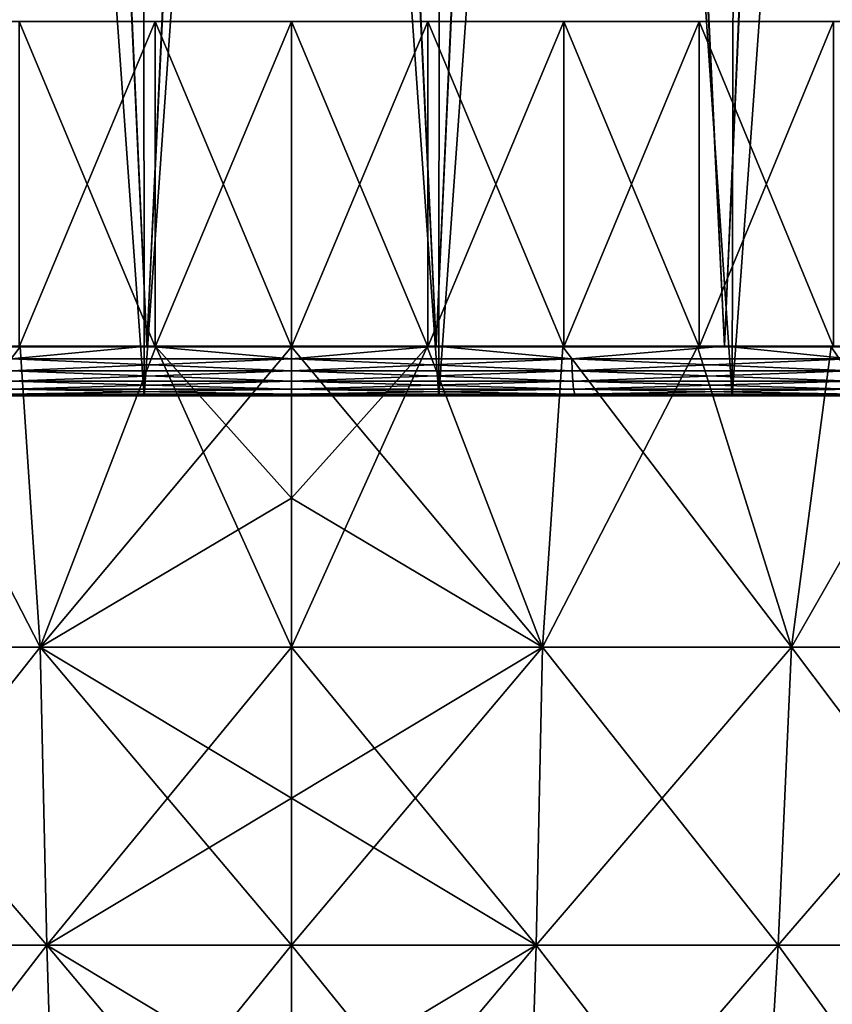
# Model space of a CAD drawing. Header units: millimetres. Extents: x -271.8 to -228.2, y -33.7 to 39.
# Tile 92 of 256: x -251.7 to -246.7, y 9.3 to 15.3. Entities that reach past the tile are written whole.
import ezdxf

# ---------------------------------------------------------------- set-up
doc = ezdxf.new("R2010")
doc.units = ezdxf.units.MM
doc.header["$LTSCALE"] = 21.359881
for name, color, linetype in [('13', 7, 'CONTINUOUS'), ('130', 7, 'CONTINUOUS'), ('142', 7, 'CONTINUOUS'), ('23', 7, 'CONTINUOUS'), ('26', 7, 'CONTINUOUS'), ('40', 7, 'CONTINUOUS'), ('47', 7, 'CONTINUOUS'), ('49', 7, 'CONTINUOUS'), ('65', 7, 'CONTINUOUS'), ('67', 7, 'CONTINUOUS'), ('68', 7, 'CONTINUOUS'), ('73', 7, 'CONTINUOUS'), ('77', 7, 'CONTINUOUS'), ('80', 7, 'CONTINUOUS')]:
    doc.layers.add(name, color=color, linetype=linetype)

msp = doc.modelspace()

# ---------------------------------------------------------------- linework, layer by layer
at = {"layer": '13', "color": 98, "linetype": 'Continuous', "true_color": 0x001a00}
for points in [[(-251.6721, 15.3, -17.4199), (-250.837, 15.3, -17.48), (-251.6721, 13.3, -17.4199), (-251.6721, 15.3, -17.4199)], [(-251.6721, 13.3, -17.4199), (-250.837, 15.3, -17.48), (-250.837, 13.3, -17.48), (-251.6721, 13.3, -17.4199)], [(-250.837, 15.3, 17.48), (-251.6721, 15.3, 17.4199), (-250.837, 13.3, 17.48), (-250.837, 15.3, 17.48)], [(-250.837, 13.3, 17.48), (-251.6721, 15.3, 17.4199), (-251.6721, 13.3, 17.4199), (-250.837, 13.3, 17.48)], [(-250.837, 15.3, -17.48), (-250, 15.3, -17.5), (-250.837, 13.3, -17.48), (-250.837, 15.3, -17.48)], [(-250.837, 13.3, -17.48), (-250, 15.3, -17.5), (-250, 13.3, -17.5), (-250.837, 13.3, -17.48)], [(-250, 15.3, 17.5), (-250.837, 15.3, 17.48), (-250, 13.3, 17.5), (-250, 15.3, 17.5)], [(-250, 13.3, 17.5), (-250.837, 15.3, 17.48), (-250.837, 13.3, 17.48), (-250, 13.3, 17.5)]]:
    msp.add_3dface(points, dxfattribs=at)
at = {"layer": '130', "color": 3, "linetype": 'Continuous'}
for points in [[(-252.6587, 13.3052, 19.9247), (-250.8885, 13.3052, 20.0817), (-251.7208, 13.2269, 20.0366), (-252.6587, 13.3052, 19.9247)], [(-250.8885, 13.3052, 20.0817), (-250, 13.2269, 20.1103), (-251.7208, 13.2269, 20.0366), (-250.8885, 13.3052, 20.0817)], [(-250.8885, 13.3052, 20.0817), (-249.1115, 13.3052, 20.0817), (-250, 13.2269, 20.1103), (-250.8885, 13.3052, 20.0817)], [(-249.1115, 13.3052, 20.0817), (-248.2792, 13.2269, 20.0366), (-250, 13.2269, 20.1103), (-249.1115, 13.3052, 20.0817)], [(-249.1115, 13.3052, 20.0817), (-247.3413, 13.3052, 19.9247), (-248.2792, 13.2269, 20.0366), (-249.1115, 13.3052, 20.0817)], [(-247.3413, 13.3052, 19.9247), (-246.5711, 13.2269, 19.8158), (-248.2792, 13.2269, 20.0366), (-247.3413, 13.3052, 19.9247)], [(-247.3413, 13.3052, 19.9247), (-245.5919, 13.3052, 19.612), (-246.5711, 13.2269, 19.8158), (-247.3413, 13.3052, 19.9247)], [(-250, 13.1532, 20.1396), (-251.7233, 13.1532, 20.0658), (-250, 13.2269, 20.1103), (-250, 13.1532, 20.1396)], [(-250, 13.2269, 20.1103), (-251.7233, 13.1532, 20.0658), (-251.7208, 13.2269, 20.0366), (-250, 13.2269, 20.1103)], [(-248.2767, 13.1532, 20.0658), (-250, 13.1532, 20.1396), (-248.2792, 13.2269, 20.0366), (-248.2767, 13.1532, 20.0658)], [(-248.2792, 13.2269, 20.0366), (-250, 13.1532, 20.1396), (-250, 13.2269, 20.1103), (-248.2792, 13.2269, 20.0366)], [(-246.5711, 13.2269, 19.8158), (-248.2767, 13.1532, 20.0658), (-248.2792, 13.2269, 20.0366), (-246.5711, 13.2269, 19.8158)], [(-246.5661, 13.1532, 19.8447), (-248.2767, 13.1532, 20.0658), (-246.5711, 13.2269, 19.8158), (-246.5661, 13.1532, 19.8447)], [(-250, 13.0898, 20.1872), (-251.7274, 13.0898, 20.1131), (-250, 13.1532, 20.1396), (-250, 13.0898, 20.1872)], [(-250, 13.1532, 20.1396), (-251.7274, 13.0898, 20.1131), (-251.7233, 13.1532, 20.0658), (-250, 13.1532, 20.1396)], [(-248.2726, 13.0898, 20.1131), (-250, 13.0898, 20.1872), (-248.2767, 13.1532, 20.0658), (-248.2726, 13.0898, 20.1131)], [(-248.2767, 13.1532, 20.0658), (-250, 13.0898, 20.1872), (-250, 13.1532, 20.1396), (-248.2767, 13.1532, 20.0658)], [(-246.5661, 13.1532, 19.8447), (-248.2726, 13.0898, 20.1131), (-248.2767, 13.1532, 20.0658), (-246.5661, 13.1532, 19.8447)], [(-246.5579, 13.0898, 19.8916), (-248.2726, 13.0898, 20.1131), (-246.5661, 13.1532, 19.8447), (-246.5579, 13.0898, 19.8916)], [(-250, 13.0411, 20.2497), (-251.7327, 13.0411, 20.1754), (-250, 13.0898, 20.1872), (-250, 13.0411, 20.2497)], [(-250, 13.0898, 20.1872), (-251.7327, 13.0411, 20.1754), (-251.7274, 13.0898, 20.1131), (-250, 13.0898, 20.1872)], [(-248.2673, 13.0411, 20.1754), (-250, 13.0411, 20.2497), (-248.2726, 13.0898, 20.1131), (-248.2673, 13.0411, 20.1754)], [(-248.2726, 13.0898, 20.1131), (-250, 13.0411, 20.2497), (-250, 13.0898, 20.1872), (-248.2726, 13.0898, 20.1131)], [(-246.5579, 13.0898, 19.8916), (-248.2673, 13.0411, 20.1754), (-248.2726, 13.0898, 20.1131), (-246.5579, 13.0898, 19.8916)], [(-246.5473, 13.0411, 19.9532), (-248.2673, 13.0411, 20.1754), (-246.5579, 13.0898, 19.8916), (-246.5473, 13.0411, 19.9532)], [(-250.9018, 13, 20.3813), (-252.6984, 13, 20.222), (-251.739, 13.0104, 20.2482), (-250.9018, 13, 20.3813)], [(-250, 13.0104, 20.3228), (-251.739, 13.0104, 20.2482), (-250, 13.0411, 20.2497), (-250, 13.0104, 20.3228)], [(-250, 13.0411, 20.2497), (-251.739, 13.0104, 20.2482), (-251.7327, 13.0411, 20.1754), (-250, 13.0411, 20.2497)], [(-250, 13.0104, 20.3228), (-250.9018, 13, 20.3813), (-251.739, 13.0104, 20.2482), (-250, 13.0104, 20.3228)], [(-249.0982, 13, 20.3813), (-250.9018, 13, 20.3813), (-250, 13.0104, 20.3228), (-249.0982, 13, 20.3813)], [(-248.261, 13.0104, 20.2482), (-250, 13.0104, 20.3228), (-248.2673, 13.0411, 20.1754), (-248.261, 13.0104, 20.2482)], [(-248.2673, 13.0411, 20.1754), (-250, 13.0104, 20.3228), (-250, 13.0411, 20.2497), (-248.2673, 13.0411, 20.1754)], [(-248.261, 13.0104, 20.2482), (-249.0982, 13, 20.3813), (-250, 13.0104, 20.3228), (-248.261, 13.0104, 20.2482)], [(-247.3016, 13, 20.222), (-249.0982, 13, 20.3813), (-248.261, 13.0104, 20.2482), (-247.3016, 13, 20.222)], [(-246.5473, 13.0411, 19.9532), (-248.261, 13.0104, 20.2482), (-248.2673, 13.0411, 20.1754), (-246.5473, 13.0411, 19.9532)], [(-246.5348, 13.0104, 20.0252), (-248.261, 13.0104, 20.2482), (-246.5473, 13.0411, 19.9532), (-246.5348, 13.0104, 20.0252)], [(-246.5348, 13.0104, 20.0252), (-247.3016, 13, 20.222), (-248.261, 13.0104, 20.2482), (-246.5348, 13.0104, 20.0252)], [(-245.526, 13, 19.9047), (-247.3016, 13, 20.222), (-246.5348, 13.0104, 20.0252), (-245.526, 13, 19.9047)]]:
    msp.add_3dface(points, dxfattribs=at)
at = {"layer": '142', "color": 3, "linetype": 'Continuous'}
for points in [[(-250.8885, 13.3052, -20.0817), (-252.6587, 13.3052, -19.9247), (-251.7208, 13.2269, -20.0366), (-250.8885, 13.3052, -20.0817)], [(-250.8885, 13.3052, -20.0817), (-251.7208, 13.2269, -20.0366), (-250, 13.2269, -20.1103), (-250.8885, 13.3052, -20.0817)], [(-249.1115, 13.3052, -20.0817), (-250.8885, 13.3052, -20.0817), (-250, 13.2269, -20.1103), (-249.1115, 13.3052, -20.0817)], [(-249.1115, 13.3052, -20.0817), (-250, 13.2269, -20.1103), (-248.2792, 13.2269, -20.0366), (-249.1115, 13.3052, -20.0817)], [(-247.3413, 13.3052, -19.9247), (-249.1115, 13.3052, -20.0817), (-248.2792, 13.2269, -20.0366), (-247.3413, 13.3052, -19.9247)], [(-247.3413, 13.3052, -19.9247), (-248.2792, 13.2269, -20.0366), (-246.5711, 13.2269, -19.8158), (-247.3413, 13.3052, -19.9247)], [(-245.5919, 13.3052, -19.612), (-247.3413, 13.3052, -19.9247), (-246.5711, 13.2269, -19.8158), (-245.5919, 13.3052, -19.612)], [(-251.7233, 13.1532, -20.0658), (-250, 13.1532, -20.1396), (-251.7208, 13.2269, -20.0366), (-251.7233, 13.1532, -20.0658)], [(-251.7208, 13.2269, -20.0366), (-250, 13.1532, -20.1396), (-250, 13.2269, -20.1103), (-251.7208, 13.2269, -20.0366)], [(-250, 13.1532, -20.1396), (-248.2767, 13.1532, -20.0658), (-250, 13.2269, -20.1103), (-250, 13.1532, -20.1396)], [(-250, 13.2269, -20.1103), (-248.2767, 13.1532, -20.0658), (-248.2792, 13.2269, -20.0366), (-250, 13.2269, -20.1103)], [(-248.2767, 13.1532, -20.0658), (-246.5661, 13.1532, -19.8447), (-248.2792, 13.2269, -20.0366), (-248.2767, 13.1532, -20.0658)], [(-248.2792, 13.2269, -20.0366), (-246.5661, 13.1532, -19.8447), (-246.5711, 13.2269, -19.8158), (-248.2792, 13.2269, -20.0366)], [(-251.7274, 13.0898, -20.1131), (-250, 13.0898, -20.1872), (-251.7233, 13.1532, -20.0658), (-251.7274, 13.0898, -20.1131)], [(-251.7233, 13.1532, -20.0658), (-250, 13.0898, -20.1872), (-250, 13.1532, -20.1396), (-251.7233, 13.1532, -20.0658)], [(-250, 13.0898, -20.1872), (-248.2726, 13.0898, -20.1131), (-250, 13.1532, -20.1396), (-250, 13.0898, -20.1872)], [(-250, 13.1532, -20.1396), (-248.2726, 13.0898, -20.1131), (-248.2767, 13.1532, -20.0658), (-250, 13.1532, -20.1396)], [(-248.2726, 13.0898, -20.1131), (-246.5579, 13.0898, -19.8916), (-248.2767, 13.1532, -20.0658), (-248.2726, 13.0898, -20.1131)], [(-248.2767, 13.1532, -20.0658), (-246.5579, 13.0898, -19.8916), (-246.5661, 13.1532, -19.8447), (-248.2767, 13.1532, -20.0658)], [(-251.7327, 13.0411, -20.1754), (-250, 13.0411, -20.2497), (-251.7274, 13.0898, -20.1131), (-251.7327, 13.0411, -20.1754)], [(-251.7274, 13.0898, -20.1131), (-250, 13.0411, -20.2497), (-250, 13.0898, -20.1872), (-251.7274, 13.0898, -20.1131)], [(-250, 13.0411, -20.2497), (-248.2673, 13.0411, -20.1754), (-250, 13.0898, -20.1872), (-250, 13.0411, -20.2497)], [(-250, 13.0898, -20.1872), (-248.2673, 13.0411, -20.1754), (-248.2726, 13.0898, -20.1131), (-250, 13.0898, -20.1872)], [(-248.2673, 13.0411, -20.1754), (-246.5473, 13.0411, -19.9532), (-248.2726, 13.0898, -20.1131), (-248.2673, 13.0411, -20.1754)], [(-248.2726, 13.0898, -20.1131), (-246.5473, 13.0411, -19.9532), (-246.5579, 13.0898, -19.8916), (-248.2726, 13.0898, -20.1131)], [(-252.6984, 13, -20.222), (-250.9018, 13, -20.3813), (-251.739, 13.0104, -20.2482), (-252.6984, 13, -20.222)], [(-251.739, 13.0104, -20.2482), (-250, 13.0104, -20.3228), (-251.7327, 13.0411, -20.1754), (-251.739, 13.0104, -20.2482)], [(-251.739, 13.0104, -20.2482), (-250.9018, 13, -20.3813), (-250, 13.0104, -20.3228), (-251.739, 13.0104, -20.2482)], [(-251.7327, 13.0411, -20.1754), (-250, 13.0104, -20.3228), (-250, 13.0411, -20.2497), (-251.7327, 13.0411, -20.1754)], [(-250.9018, 13, -20.3813), (-249.0982, 13, -20.3813), (-250, 13.0104, -20.3228), (-250.9018, 13, -20.3813)], [(-250, 13.0104, -20.3228), (-248.261, 13.0104, -20.2482), (-250, 13.0411, -20.2497), (-250, 13.0104, -20.3228)], [(-250, 13.0411, -20.2497), (-248.261, 13.0104, -20.2482), (-248.2673, 13.0411, -20.1754), (-250, 13.0411, -20.2497)], [(-250, 13.0104, -20.3228), (-249.0982, 13, -20.3813), (-248.261, 13.0104, -20.2482), (-250, 13.0104, -20.3228)], [(-249.0982, 13, -20.3813), (-247.3016, 13, -20.222), (-248.261, 13.0104, -20.2482), (-249.0982, 13, -20.3813)], [(-248.261, 13.0104, -20.2482), (-246.5348, 13.0104, -20.0252), (-248.2673, 13.0411, -20.1754), (-248.261, 13.0104, -20.2482)], [(-248.2673, 13.0411, -20.1754), (-246.5348, 13.0104, -20.0252), (-246.5473, 13.0411, -19.9532), (-248.2673, 13.0411, -20.1754)], [(-248.261, 13.0104, -20.2482), (-247.3016, 13, -20.222), (-246.5348, 13.0104, -20.0252), (-248.261, 13.0104, -20.2482)], [(-247.3016, 13, -20.222), (-245.526, 13, -19.9047), (-246.5348, 13.0104, -20.0252), (-247.3016, 13, -20.222)]]:
    msp.add_3dface(points, dxfattribs=at)
at = {"layer": '23', "color": 98, "linetype": 'Continuous', "true_color": 0x001a00}
for points in [[(-251.5422, 15.3, -13.9148), (-251.6721, 15.3, -17.4199), (-252.3074, 15.3, -13.8085), (-251.5422, 15.3, -13.9148)], [(-252.3074, 15.3, 13.8085), (-251.6721, 15.3, 17.4199), (-251.5422, 15.3, 13.9148), (-252.3074, 15.3, 13.8085)], [(-250.837, 15.3, -17.48), (-251.6721, 15.3, -17.4199), (-251.5422, 15.3, -13.9148), (-250.837, 15.3, -17.48)], [(-251.6721, 15.3, 17.4199), (-250.837, 15.3, 17.48), (-251.5422, 15.3, 13.9148), (-251.6721, 15.3, 17.4199)], [(-250.7723, 15.3, -13.9787), (-250.837, 15.3, -17.48), (-251.5422, 15.3, -13.9148), (-250.7723, 15.3, -13.9787)], [(-251.5422, 15.3, 13.9148), (-250.837, 15.3, 17.48), (-250.7723, 15.3, 13.9787), (-251.5422, 15.3, 13.9148)], [(-250, 15.3, -17.5), (-250.837, 15.3, -17.48), (-250, 15.3, -14), (-250, 15.3, -17.5)], [(-250, 15.3, -14), (-250.837, 15.3, -17.48), (-250.7723, 15.3, -13.9787), (-250, 15.3, -14)], [(-250.837, 15.3, 17.48), (-250, 15.3, 17.5), (-250.7723, 15.3, 13.9787), (-250.837, 15.3, 17.48)], [(-250.7723, 15.3, 13.9787), (-250, 15.3, 17.5), (-250, 15.3, 14), (-250.7723, 15.3, 13.9787)], [(-249.163, 15.3, -17.48), (-250, 15.3, -17.5), (-249.2277, 15.3, -13.9787), (-249.163, 15.3, -17.48)], [(-250, 15.3, -17.5), (-250, 15.3, -14), (-249.2277, 15.3, -13.9787), (-250, 15.3, -17.5)], [(-250, 15.3, 17.5), (-249.163, 15.3, 17.48), (-250, 15.3, 14), (-250, 15.3, 17.5)], [(-250, 15.3, 14), (-249.163, 15.3, 17.48), (-249.2277, 15.3, 13.9787), (-250, 15.3, 14)], [(-248.4578, 15.3, -13.9148), (-249.163, 15.3, -17.48), (-249.2277, 15.3, -13.9787), (-248.4578, 15.3, -13.9148)], [(-249.2277, 15.3, 13.9787), (-249.163, 15.3, 17.48), (-248.4578, 15.3, 13.9148), (-249.2277, 15.3, 13.9787)], [(-248.3279, 15.3, -17.4199), (-249.163, 15.3, -17.48), (-248.4578, 15.3, -13.9148), (-248.3279, 15.3, -17.4199)], [(-249.163, 15.3, 17.48), (-248.3279, 15.3, 17.4199), (-248.4578, 15.3, 13.9148), (-249.163, 15.3, 17.48)], [(-247.6926, 15.3, -13.8085), (-248.3279, 15.3, -17.4199), (-248.4578, 15.3, -13.9148), (-247.6926, 15.3, -13.8085)], [(-248.4578, 15.3, 13.9148), (-248.3279, 15.3, 17.4199), (-247.6926, 15.3, 13.8085), (-248.4578, 15.3, 13.9148)], [(-247.4967, 15.3, -17.32), (-248.3279, 15.3, -17.4199), (-247.6926, 15.3, -13.8085), (-247.4967, 15.3, -17.32)], [(-248.3279, 15.3, 17.4199), (-247.4967, 15.3, 17.32), (-247.6926, 15.3, 13.8085), (-248.3279, 15.3, 17.4199)], [(-246.9344, 15.3, -13.6602), (-247.4967, 15.3, -17.32), (-247.6926, 15.3, -13.8085), (-246.9344, 15.3, -13.6602)], [(-247.6926, 15.3, 13.8085), (-247.4967, 15.3, 17.32), (-246.9344, 15.3, 13.6602), (-247.6926, 15.3, 13.8085)], [(-246.6711, 15.3, -17.1805), (-247.4967, 15.3, -17.32), (-246.9344, 15.3, -13.6602), (-246.6711, 15.3, -17.1805)], [(-247.4967, 15.3, 17.32), (-246.6711, 15.3, 17.1805), (-246.9344, 15.3, 13.6602), (-247.4967, 15.3, 17.32)], [(-246.1855, 15.3, -13.4703), (-246.6711, 15.3, -17.1805), (-246.9344, 15.3, -13.6602), (-246.1855, 15.3, -13.4703)], [(-246.9344, 15.3, 13.6602), (-246.6711, 15.3, 17.1805), (-246.1855, 15.3, 13.4703), (-246.9344, 15.3, 13.6602)]]:
    msp.add_3dface(points, dxfattribs=at)
at = {"layer": '26', "color": 7, "linetype": 'Continuous'}
for points in [[(-252.4926, 13.3, -15.8047), (-251.6655, 13.3, -15.9131), (-253.07, 11.4548, -15.434), (-252.4926, 13.3, -15.8047)], [(-253.07, 11.4548, -15.434), (-251.6655, 13.3, -15.9131), (-251.5424, 11.4548, -15.6606), (-253.07, 11.4548, -15.434)], [(-251.5424, 11.4548, 15.6606), (-252.4926, 13.3, 15.8047), (-253.07, 11.4548, 15.434), (-251.5424, 11.4548, 15.6606)], [(-251.6655, 13.3, 15.9131), (-252.4926, 13.3, 15.8047), (-251.5424, 11.4548, 15.6606), (-251.6655, 13.3, 15.9131)], [(-251.6655, 13.3, -15.9131), (-250.8339, 13.3, -15.9783), (-251.5424, 11.4548, -15.6606), (-251.6655, 13.3, -15.9131)], [(-250.8339, 13.3, 15.9783), (-251.6655, 13.3, 15.9131), (-251.5424, 11.4548, 15.6606), (-250.8339, 13.3, 15.9783)], [(-250.8339, 13.3, -15.9783), (-250, 13.3, -16), (-251.5424, 11.4548, -15.6606), (-250.8339, 13.3, -15.9783)], [(-251.5424, 11.4548, -15.6606), (-250, 13.3, -16), (-250, 12.3701, -15.886), (-251.5424, 11.4548, -15.6606)], [(-250, 11.4548, 15.7363), (-250.8339, 13.3, 15.9783), (-251.5424, 11.4548, 15.6606), (-250, 11.4548, 15.7363)], [(-250, 13.3, 16), (-250.8339, 13.3, 15.9783), (-250, 12.3701, 15.886), (-250, 13.3, 16)], [(-250, 12.3701, 15.886), (-250.8339, 13.3, 15.9783), (-250, 11.4548, 15.7363), (-250, 12.3701, 15.886)], [(-250, 11.4548, -15.7363), (-251.5424, 11.4548, -15.6606), (-250, 12.3701, -15.886), (-250, 11.4548, -15.7363)], [(-251.5424, 11.4548, 15.6606), (-253.07, 11.4548, 15.434), (-251.5019, 9.6258, 15.2489), (-251.5424, 11.4548, 15.6606)], [(-251.5019, 9.6258, 15.2489), (-253.07, 11.4548, 15.434), (-252.9893, 9.6258, 15.0283), (-251.5019, 9.6258, 15.2489)], [(-253.07, 11.4548, -15.434), (-251.5424, 11.4548, -15.6606), (-252.9893, 9.6258, -15.0283), (-253.07, 11.4548, -15.434)], [(-252.9893, 9.6258, -15.0283), (-251.5424, 11.4548, -15.6606), (-251.5019, 9.6258, -15.2489), (-252.9893, 9.6258, -15.0283)], [(-250, 11.4548, 15.7363), (-251.5424, 11.4548, 15.6606), (-250, 10.5279, 15.5461), (-250, 11.4548, 15.7363)], [(-250, 10.5279, 15.5461), (-251.5424, 11.4548, 15.6606), (-250, 9.6258, 15.3227), (-250, 10.5279, 15.5461)], [(-250, 9.6258, 15.3227), (-251.5424, 11.4548, 15.6606), (-251.5019, 9.6258, 15.2489), (-250, 9.6258, 15.3227)], [(-251.5424, 11.4548, -15.6606), (-250, 11.4548, -15.7363), (-251.5019, 9.6258, -15.2489), (-251.5424, 11.4548, -15.6606)], [(-250, 11.4548, -15.7363), (-250, 10.5279, -15.5461), (-251.5019, 9.6258, -15.2489), (-250, 11.4548, -15.7363)], [(-251.5019, 9.6258, -15.2489), (-250, 10.5279, -15.5461), (-250, 9.6258, -15.3227), (-251.5019, 9.6258, -15.2489)], [(-251.5019, 9.6258, 15.2489), (-252.9893, 9.6258, 15.0283), (-251.447, 7.8362, 14.6918), (-251.5019, 9.6258, 15.2489)], [(-251.447, 7.8362, 14.6918), (-252.9893, 9.6258, 15.0283), (-252.8801, 7.8362, 14.4792), (-251.447, 7.8362, 14.6918)], [(-252.9893, 9.6258, -15.0283), (-251.5019, 9.6258, -15.2489), (-252.8801, 7.8362, -14.4792), (-252.9893, 9.6258, -15.0283)], [(-252.8801, 7.8362, -14.4792), (-251.5019, 9.6258, -15.2489), (-251.447, 7.8362, -14.6918), (-252.8801, 7.8362, -14.4792)], [(-250, 9.6258, 15.3227), (-251.5019, 9.6258, 15.2489), (-250, 8.7191, 15.0589), (-250, 9.6258, 15.3227)], [(-250, 8.7191, 15.0589), (-251.5019, 9.6258, 15.2489), (-250, 7.8362, 14.7629), (-250, 8.7191, 15.0589)], [(-250, 7.8362, 14.7629), (-251.5019, 9.6258, 15.2489), (-251.447, 7.8362, 14.6918), (-250, 7.8362, 14.7629)], [(-251.5019, 9.6258, -15.2489), (-250, 9.6258, -15.3227), (-251.447, 7.8362, -14.6918), (-251.5019, 9.6258, -15.2489)], [(-250, 9.6258, -15.3227), (-250, 8.7191, -15.0589), (-251.447, 7.8362, -14.6918), (-250, 9.6258, -15.3227)]]:
    msp.add_3dface(points, dxfattribs=at)
at = {"layer": '40', "linetype": 'Continuous'}
for points in [[(-251.6721, 13.3, 17.4199), (-252.4926, 13.3, 15.8047), (-251.6655, 13.3, 15.9131), (-251.6721, 13.3, 17.4199)], [(-251.6721, 13.3, -17.4199), (-251.6655, 13.3, -15.9131), (-252.4926, 13.3, -15.8047), (-251.6721, 13.3, -17.4199)], [(-250.837, 13.3, 17.48), (-251.6721, 13.3, 17.4199), (-251.6655, 13.3, 15.9131), (-250.837, 13.3, 17.48)], [(-251.6721, 13.3, -17.4199), (-250.837, 13.3, -17.48), (-251.6655, 13.3, -15.9131), (-251.6721, 13.3, -17.4199)], [(-250.837, 13.3, 17.48), (-251.6655, 13.3, 15.9131), (-250.8339, 13.3, 15.9783), (-250.837, 13.3, 17.48)], [(-250.837, 13.3, -17.48), (-250.8339, 13.3, -15.9783), (-251.6655, 13.3, -15.9131), (-250.837, 13.3, -17.48)], [(-250, 13.3, 17.5), (-250.837, 13.3, 17.48), (-250, 13.3, 16), (-250, 13.3, 17.5)], [(-250.837, 13.3, 17.48), (-250.8339, 13.3, 15.9783), (-250, 13.3, 16), (-250.837, 13.3, 17.48)], [(-250.837, 13.3, -17.48), (-250, 13.3, -17.5), (-250.8339, 13.3, -15.9783), (-250.837, 13.3, -17.48)], [(-250, 13.3, -17.5), (-250, 13.3, -16), (-250.8339, 13.3, -15.9783), (-250, 13.3, -17.5)], [(-250, 13.3, 17.5), (-250, 13.3, 16), (-249.1661, 13.3, 15.9783), (-250, 13.3, 17.5)], [(-249.163, 13.3, 17.48), (-250, 13.3, 17.5), (-249.1661, 13.3, 15.9783), (-249.163, 13.3, 17.48)], [(-250, 13.3, -16), (-250, 13.3, -17.5), (-249.163, 13.3, -17.48), (-250, 13.3, -16)], [(-250, 13.3, -16), (-249.163, 13.3, -17.48), (-249.1661, 13.3, -15.9783), (-250, 13.3, -16)], [(-248.3345, 13.3, 15.9131), (-249.163, 13.3, 17.48), (-249.1661, 13.3, 15.9783), (-248.3345, 13.3, 15.9131)], [(-249.1661, 13.3, -15.9783), (-249.163, 13.3, -17.48), (-248.3345, 13.3, -15.9131), (-249.1661, 13.3, -15.9783)], [(-248.3279, 13.3, 17.4199), (-249.163, 13.3, 17.48), (-248.3345, 13.3, 15.9131), (-248.3279, 13.3, 17.4199)], [(-249.163, 13.3, -17.48), (-248.3279, 13.3, -17.4199), (-248.3345, 13.3, -15.9131), (-249.163, 13.3, -17.48)], [(-247.5074, 13.3, 15.8047), (-248.3279, 13.3, 17.4199), (-248.3345, 13.3, 15.9131), (-247.5074, 13.3, 15.8047)], [(-248.3345, 13.3, -15.9131), (-248.3279, 13.3, -17.4199), (-247.5074, 13.3, -15.8047), (-248.3345, 13.3, -15.9131)], [(-247.4967, 13.3, 17.32), (-248.3279, 13.3, 17.4199), (-247.5074, 13.3, 15.8047), (-247.4967, 13.3, 17.32)], [(-248.3279, 13.3, -17.4199), (-247.4967, 13.3, -17.32), (-247.5074, 13.3, -15.8047), (-248.3279, 13.3, -17.4199)], [(-246.6871, 13.3, 15.6533), (-247.4967, 13.3, 17.32), (-247.5074, 13.3, 15.8047), (-246.6871, 13.3, 15.6533)], [(-247.5074, 13.3, -15.8047), (-247.4967, 13.3, -17.32), (-246.6871, 13.3, -15.6533), (-247.5074, 13.3, -15.8047)], [(-246.6711, 13.3, 17.1805), (-247.4967, 13.3, 17.32), (-246.6871, 13.3, 15.6533), (-246.6711, 13.3, 17.1805)], [(-247.4967, 13.3, -17.32), (-246.6711, 13.3, -17.1805), (-246.6871, 13.3, -15.6533), (-247.4967, 13.3, -17.32)], [(-245.8758, 13.3, 15.4593), (-246.6711, 13.3, 17.1805), (-246.6871, 13.3, 15.6533), (-245.8758, 13.3, 15.4593)], [(-246.6871, 13.3, -15.6533), (-246.6711, 13.3, -17.1805), (-245.8758, 13.3, -15.4593), (-246.6871, 13.3, -15.6533)]]:
    msp.add_3dface(points, dxfattribs=at)
at = {"layer": '47', "color": 98, "linetype": 'Continuous', "true_color": 0x001a00}
for points in [[(-250, 13.3, -17.5), (-250, 15.3, -17.5), (-249.163, 15.3, -17.48), (-250, 13.3, -17.5)], [(-250, 15.3, 17.5), (-250, 13.3, 17.5), (-249.163, 13.3, 17.48), (-250, 15.3, 17.5)], [(-249.163, 15.3, 17.48), (-250, 15.3, 17.5), (-249.163, 13.3, 17.48), (-249.163, 15.3, 17.48)], [(-250, 13.3, -17.5), (-249.163, 15.3, -17.48), (-249.163, 13.3, -17.48), (-250, 13.3, -17.5)], [(-249.163, 15.3, -17.48), (-248.3279, 15.3, -17.4199), (-249.163, 13.3, -17.48), (-249.163, 15.3, -17.48)], [(-248.3279, 15.3, -17.4199), (-248.3279, 13.3, -17.4199), (-249.163, 13.3, -17.48), (-248.3279, 15.3, -17.4199)], [(-248.3279, 15.3, 17.4199), (-249.163, 15.3, 17.48), (-248.3279, 13.3, 17.4199), (-248.3279, 15.3, 17.4199)], [(-249.163, 15.3, 17.48), (-249.163, 13.3, 17.48), (-248.3279, 13.3, 17.4199), (-249.163, 15.3, 17.48)], [(-248.3279, 15.3, -17.4199), (-247.4967, 15.3, -17.32), (-248.3279, 13.3, -17.4199), (-248.3279, 15.3, -17.4199)], [(-247.4967, 15.3, -17.32), (-247.4967, 13.3, -17.32), (-248.3279, 13.3, -17.4199), (-247.4967, 15.3, -17.32)], [(-247.4967, 15.3, 17.32), (-248.3279, 15.3, 17.4199), (-247.4967, 13.3, 17.32), (-247.4967, 15.3, 17.32)], [(-248.3279, 15.3, 17.4199), (-248.3279, 13.3, 17.4199), (-247.4967, 13.3, 17.32), (-248.3279, 15.3, 17.4199)], [(-247.4967, 15.3, -17.32), (-246.6711, 15.3, -17.1805), (-247.4967, 13.3, -17.32), (-247.4967, 15.3, -17.32)], [(-246.6711, 15.3, -17.1805), (-246.6711, 13.3, -17.1805), (-247.4967, 13.3, -17.32), (-246.6711, 15.3, -17.1805)], [(-246.6711, 15.3, 17.1805), (-247.4967, 15.3, 17.32), (-246.6711, 13.3, 17.1805), (-246.6711, 15.3, 17.1805)], [(-247.4967, 15.3, 17.32), (-247.4967, 13.3, 17.32), (-246.6711, 13.3, 17.1805), (-247.4967, 15.3, 17.32)]]:
    msp.add_3dface(points, dxfattribs=at)
at = {"layer": '49', "color": 7, "linetype": 'Continuous'}
for points in [[(-250, 12.3701, -15.886), (-250, 13.3, -16), (-249.1661, 13.3, -15.9783), (-250, 12.3701, -15.886)], [(-250, 13.3, 16), (-250, 12.3701, 15.886), (-248.4576, 11.4548, 15.6606), (-250, 13.3, 16)], [(-249.1661, 13.3, 15.9783), (-250, 13.3, 16), (-248.4576, 11.4548, 15.6606), (-249.1661, 13.3, 15.9783)], [(-250, 11.4548, -15.7363), (-250, 12.3701, -15.886), (-249.1661, 13.3, -15.9783), (-250, 11.4548, -15.7363)], [(-250, 11.4548, -15.7363), (-249.1661, 13.3, -15.9783), (-248.4576, 11.4548, -15.6606), (-250, 11.4548, -15.7363)], [(-249.1661, 13.3, -15.9783), (-248.3345, 13.3, -15.9131), (-248.4576, 11.4548, -15.6606), (-249.1661, 13.3, -15.9783)], [(-248.3345, 13.3, 15.9131), (-249.1661, 13.3, 15.9783), (-248.4576, 11.4548, 15.6606), (-248.3345, 13.3, 15.9131)], [(-248.3345, 13.3, -15.9131), (-247.5074, 13.3, -15.8047), (-248.4576, 11.4548, -15.6606), (-248.3345, 13.3, -15.9131)], [(-248.4576, 11.4548, -15.6606), (-247.5074, 13.3, -15.8047), (-246.93, 11.4548, -15.434), (-248.4576, 11.4548, -15.6606)], [(-246.93, 11.4548, 15.434), (-248.3345, 13.3, 15.9131), (-248.4576, 11.4548, 15.6606), (-246.93, 11.4548, 15.434)], [(-247.5074, 13.3, 15.8047), (-248.3345, 13.3, 15.9131), (-246.93, 11.4548, 15.434), (-247.5074, 13.3, 15.8047)], [(-247.5074, 13.3, -15.8047), (-246.6871, 13.3, -15.6533), (-246.93, 11.4548, -15.434), (-247.5074, 13.3, -15.8047)], [(-246.6871, 13.3, 15.6533), (-247.5074, 13.3, 15.8047), (-246.93, 11.4548, 15.434), (-246.6871, 13.3, 15.6533)], [(-246.6871, 13.3, -15.6533), (-245.8758, 13.3, -15.4593), (-246.93, 11.4548, -15.434), (-246.6871, 13.3, -15.6533)], [(-246.93, 11.4548, -15.434), (-245.8758, 13.3, -15.4593), (-245.432, 11.4548, -15.0587), (-246.93, 11.4548, -15.434)], [(-245.432, 11.4548, 15.0587), (-246.6871, 13.3, 15.6533), (-246.93, 11.4548, 15.434), (-245.432, 11.4548, 15.0587)], [(-245.8758, 13.3, 15.4593), (-246.6871, 13.3, 15.6533), (-245.432, 11.4548, 15.0587), (-245.8758, 13.3, 15.4593)], [(-250, 12.3701, 15.886), (-250, 11.4548, 15.7363), (-248.4576, 11.4548, 15.6606), (-250, 12.3701, 15.886)], [(-250, 11.4548, 15.7363), (-250, 10.5279, 15.5461), (-248.4981, 9.6258, 15.2489), (-250, 11.4548, 15.7363)], [(-248.4576, 11.4548, 15.6606), (-250, 11.4548, 15.7363), (-248.4981, 9.6258, 15.2489), (-248.4576, 11.4548, 15.6606)], [(-250, 10.5279, -15.5461), (-250, 11.4548, -15.7363), (-248.4576, 11.4548, -15.6606), (-250, 10.5279, -15.5461)], [(-250, 9.6258, -15.3227), (-250, 10.5279, -15.5461), (-248.4576, 11.4548, -15.6606), (-250, 9.6258, -15.3227)], [(-250, 9.6258, -15.3227), (-248.4576, 11.4548, -15.6606), (-248.4981, 9.6258, -15.2489), (-250, 9.6258, -15.3227)], [(-248.4576, 11.4548, -15.6606), (-246.93, 11.4548, -15.434), (-248.4981, 9.6258, -15.2489), (-248.4576, 11.4548, -15.6606)], [(-248.4981, 9.6258, -15.2489), (-246.93, 11.4548, -15.434), (-247.0107, 9.6258, -15.0283), (-248.4981, 9.6258, -15.2489)], [(-247.0107, 9.6258, 15.0283), (-248.4576, 11.4548, 15.6606), (-248.4981, 9.6258, 15.2489), (-247.0107, 9.6258, 15.0283)], [(-246.93, 11.4548, 15.434), (-248.4576, 11.4548, 15.6606), (-247.0107, 9.6258, 15.0283), (-246.93, 11.4548, 15.434)], [(-246.93, 11.4548, -15.434), (-245.432, 11.4548, -15.0587), (-247.0107, 9.6258, -15.0283), (-246.93, 11.4548, -15.434)], [(-247.0107, 9.6258, -15.0283), (-245.432, 11.4548, -15.0587), (-245.5521, 9.6258, -14.6629), (-247.0107, 9.6258, -15.0283)], [(-245.5521, 9.6258, 14.6629), (-246.93, 11.4548, 15.434), (-247.0107, 9.6258, 15.0283), (-245.5521, 9.6258, 14.6629)], [(-245.432, 11.4548, 15.0587), (-246.93, 11.4548, 15.434), (-245.5521, 9.6258, 14.6629), (-245.432, 11.4548, 15.0587)], [(-250, 10.5279, 15.5461), (-250, 9.6258, 15.3227), (-248.4981, 9.6258, 15.2489), (-250, 10.5279, 15.5461)], [(-250, 9.6258, 15.3227), (-250, 8.7191, 15.0589), (-248.553, 7.8362, 14.6918), (-250, 9.6258, 15.3227)], [(-248.4981, 9.6258, 15.2489), (-250, 9.6258, 15.3227), (-248.553, 7.8362, 14.6918), (-248.4981, 9.6258, 15.2489)], [(-250, 8.7191, -15.0589), (-250, 9.6258, -15.3227), (-248.4981, 9.6258, -15.2489), (-250, 8.7191, -15.0589)], [(-250, 7.8362, -14.7629), (-250, 8.7191, -15.0589), (-248.4981, 9.6258, -15.2489), (-250, 7.8362, -14.7629)], [(-250, 7.8362, -14.7629), (-248.4981, 9.6258, -15.2489), (-248.553, 7.8362, -14.6918), (-250, 7.8362, -14.7629)], [(-248.4981, 9.6258, -15.2489), (-247.0107, 9.6258, -15.0283), (-248.553, 7.8362, -14.6918), (-248.4981, 9.6258, -15.2489)], [(-248.553, 7.8362, -14.6918), (-247.0107, 9.6258, -15.0283), (-247.1199, 7.8362, -14.4792), (-248.553, 7.8362, -14.6918)], [(-247.1199, 7.8362, 14.4792), (-248.4981, 9.6258, 15.2489), (-248.553, 7.8362, 14.6918), (-247.1199, 7.8362, 14.4792)], [(-247.0107, 9.6258, 15.0283), (-248.4981, 9.6258, 15.2489), (-247.1199, 7.8362, 14.4792), (-247.0107, 9.6258, 15.0283)], [(-247.0107, 9.6258, -15.0283), (-245.5521, 9.6258, -14.6629), (-247.1199, 7.8362, -14.4792), (-247.0107, 9.6258, -15.0283)], [(-247.1199, 7.8362, -14.4792), (-245.5521, 9.6258, -14.6629), (-245.7146, 7.8362, -14.1272), (-247.1199, 7.8362, -14.4792)], [(-245.7146, 7.8362, 14.1272), (-247.0107, 9.6258, 15.0283), (-247.1199, 7.8362, 14.4792), (-245.7146, 7.8362, 14.1272)], [(-245.5521, 9.6258, 14.6629), (-247.0107, 9.6258, 15.0283), (-245.7146, 7.8362, 14.1272), (-245.5521, 9.6258, 14.6629)]]:
    msp.add_3dface(points, dxfattribs=at)
at = {"layer": '65', "color": 250, "linetype": 'Continuous', "true_color": 0x1c1c1c}
for points in [[(-252.4399, 15.3, 13.7742), (-251.6312, 15.3, 13.8932), (-252.4399, 15.3, -13.7742), (-252.4399, 15.3, 13.7742)], [(-252.4399, 15.3, -13.7742), (-251.6312, 15.3, 13.8932), (-251.6312, 15.3, -13.8932), (-252.4399, 15.3, -13.7742)], [(-251.6312, 15.3, 13.8932), (-250.817, 15.3, 13.9647), (-251.6312, 15.3, -13.8932), (-251.6312, 15.3, 13.8932)], [(-251.6312, 15.3, -13.8932), (-250.817, 15.3, 13.9647), (-250.817, 15.3, -13.9647), (-251.6312, 15.3, -13.8932)], [(-250.817, 15.3, 13.9647), (-250, 15.3, 13.9886), (-250.817, 15.3, -13.9647), (-250.817, 15.3, 13.9647)], [(-250.817, 15.3, -13.9647), (-250, 15.3, 13.9886), (-250, 15.3, -13.9886), (-250.817, 15.3, -13.9647)], [(-250, 15.3, -13.9886), (-250, 15.3, 13.9886), (-249.183, 15.3, 13.9647), (-250, 15.3, -13.9886)], [(-249.183, 15.3, -13.9647), (-250, 15.3, -13.9886), (-249.183, 15.3, 13.9647), (-249.183, 15.3, -13.9647)], [(-248.3688, 15.3, -13.8932), (-249.183, 15.3, -13.9647), (-248.3688, 15.3, 13.8932), (-248.3688, 15.3, -13.8932)], [(-248.3688, 15.3, 13.8932), (-249.183, 15.3, -13.9647), (-249.183, 15.3, 13.9647), (-248.3688, 15.3, 13.8932)], [(-247.5601, 15.3, -13.7742), (-248.3688, 15.3, -13.8932), (-247.5601, 15.3, 13.7742), (-247.5601, 15.3, -13.7742)], [(-247.5601, 15.3, 13.7742), (-248.3688, 15.3, -13.8932), (-248.3688, 15.3, 13.8932), (-247.5601, 15.3, 13.7742)], [(-246.7598, 15.3, -13.6082), (-247.5601, 15.3, -13.7742), (-246.7598, 15.3, 13.6082), (-246.7598, 15.3, -13.6082)], [(-246.7598, 15.3, 13.6082), (-247.5601, 15.3, -13.7742), (-247.5601, 15.3, 13.7742), (-246.7598, 15.3, 13.6082)], [(-245.9706, 15.3, -13.3957), (-246.7598, 15.3, -13.6082), (-245.9706, 15.3, 13.3957), (-245.9706, 15.3, -13.3957)], [(-245.9706, 15.3, 13.3957), (-246.7598, 15.3, -13.6082), (-246.7598, 15.3, 13.6082), (-245.9706, 15.3, 13.3957)]]:
    msp.add_3dface(points, dxfattribs=at)
at = {"layer": '67', "color": 3, "linetype": 'Continuous'}
for points in [[(-252.7626, 39, -21.5738), (-250.9231, 39, -21.7304), (-252.705, 13, -21.1237), (-252.7626, 39, -21.5738)], [(-252.705, 13, -21.1237), (-250.9231, 39, -21.7304), (-250.9039, 13, -21.277), (-252.705, 13, -21.1237)], [(-250.9231, 39, -21.7304), (-249.0769, 39, -21.7304), (-250.9039, 13, -21.277), (-250.9231, 39, -21.7304)], [(-250.9039, 13, -21.277), (-249.0769, 39, -21.7304), (-249.0961, 13, -21.277), (-250.9039, 13, -21.277)], [(-249.0769, 39, -21.7304), (-247.2374, 39, -21.5738), (-249.0961, 13, -21.277), (-249.0769, 39, -21.7304)], [(-249.0961, 13, -21.277), (-247.2374, 39, -21.5738), (-247.295, 13, -21.1237), (-249.0961, 13, -21.277)], [(-247.2374, 39, -21.5738), (-245.4177, 39, -21.2618), (-247.295, 13, -21.1237), (-247.2374, 39, -21.5738)], [(-247.295, 13, -21.1237), (-245.4177, 39, -21.2618), (-245.5134, 13, -20.8182), (-247.295, 13, -21.1237)]]:
    msp.add_3dface(points, dxfattribs=at)
at = {"layer": '68', "color": 3, "linetype": 'Continuous'}
for points in [[(-250.9231, 39, 21.7304), (-252.7626, 39, 21.5738), (-250.9039, 13, 21.277), (-250.9231, 39, 21.7304)], [(-250.9039, 13, 21.277), (-252.7626, 39, 21.5738), (-252.705, 13, 21.1237), (-250.9039, 13, 21.277)], [(-249.0769, 39, 21.7304), (-250.9231, 39, 21.7304), (-249.0961, 13, 21.277), (-249.0769, 39, 21.7304)], [(-249.0961, 13, 21.277), (-250.9231, 39, 21.7304), (-250.9039, 13, 21.277), (-249.0961, 13, 21.277)], [(-247.295, 13, 21.1237), (-249.0769, 39, 21.7304), (-249.0961, 13, 21.277), (-247.295, 13, 21.1237)], [(-247.2374, 39, 21.5738), (-249.0769, 39, 21.7304), (-247.295, 13, 21.1237), (-247.2374, 39, 21.5738)], [(-245.5134, 13, 20.8182), (-247.2374, 39, 21.5738), (-247.295, 13, 21.1237), (-245.5134, 13, 20.8182)], [(-245.4177, 39, 21.2618), (-247.2374, 39, 21.5738), (-245.5134, 13, 20.8182), (-245.4177, 39, 21.2618)]]:
    msp.add_3dface(points, dxfattribs=at)
at = {"layer": '73', "color": 3, "linetype": 'Continuous'}
for points in [[(-256.236, 13, -20.3627), (-254.4866, 13, -20.8182), (-250.9018, 13, -20.3813), (-256.236, 13, -20.3627)], [(-252.6984, 13, -20.222), (-256.236, 13, -20.3627), (-250.9018, 13, -20.3813), (-252.6984, 13, -20.222)], [(-245.5134, 13, 20.8182), (-254.4866, 13, 20.8182), (-256.236, 13, 20.3627), (-245.5134, 13, 20.8182)], [(-245.5134, 13, 20.8182), (-256.236, 13, 20.3627), (-250.9018, 13, 20.3813), (-245.5134, 13, 20.8182)], [(-250.9018, 13, 20.3813), (-256.236, 13, 20.3627), (-252.6984, 13, 20.222), (-250.9018, 13, 20.3813)], [(-254.4866, 13, -20.8182), (-252.705, 13, -21.1237), (-245.5134, 13, -20.8182), (-254.4866, 13, -20.8182)], [(-254.4866, 13, -20.8182), (-245.5134, 13, -20.8182), (-243.764, 13, -20.3627), (-254.4866, 13, -20.8182)], [(-254.4866, 13, -20.8182), (-243.764, 13, -20.3627), (-249.0982, 13, -20.3813), (-254.4866, 13, -20.8182)], [(-250.9018, 13, -20.3813), (-254.4866, 13, -20.8182), (-249.0982, 13, -20.3813), (-250.9018, 13, -20.3813)], [(-245.5134, 13, 20.8182), (-247.295, 13, 21.1237), (-254.4866, 13, 20.8182), (-245.5134, 13, 20.8182)], [(-247.295, 13, 21.1237), (-252.705, 13, 21.1237), (-254.4866, 13, 20.8182), (-247.295, 13, 21.1237)], [(-252.705, 13, -21.1237), (-250.9039, 13, -21.277), (-247.295, 13, -21.1237), (-252.705, 13, -21.1237)], [(-252.705, 13, -21.1237), (-247.295, 13, -21.1237), (-245.5134, 13, -20.8182), (-252.705, 13, -21.1237)], [(-247.295, 13, 21.1237), (-249.0961, 13, 21.277), (-252.705, 13, 21.1237), (-247.295, 13, 21.1237)], [(-249.0961, 13, 21.277), (-250.9039, 13, 21.277), (-252.705, 13, 21.1237), (-249.0961, 13, 21.277)], [(-250.9039, 13, -21.277), (-249.0961, 13, -21.277), (-247.295, 13, -21.1237), (-250.9039, 13, -21.277)], [(-249.0982, 13, 20.3813), (-245.5134, 13, 20.8182), (-250.9018, 13, 20.3813), (-249.0982, 13, 20.3813)], [(-249.0982, 13, -20.3813), (-243.764, 13, -20.3627), (-247.3016, 13, -20.222), (-249.0982, 13, -20.3813)], [(-243.764, 13, 20.3627), (-245.5134, 13, 20.8182), (-249.0982, 13, 20.3813), (-243.764, 13, 20.3627)], [(-247.3016, 13, 20.222), (-243.764, 13, 20.3627), (-249.0982, 13, 20.3813), (-247.3016, 13, 20.222)], [(-243.764, 13, -20.3627), (-242.0596, 13, -19.7605), (-247.3016, 13, -20.222), (-243.764, 13, -20.3627)], [(-247.3016, 13, -20.222), (-242.0596, 13, -19.7605), (-245.526, 13, -19.9047), (-247.3016, 13, -20.222)], [(-245.526, 13, 19.9047), (-243.764, 13, 20.3627), (-247.3016, 13, 20.222), (-245.526, 13, 19.9047)]]:
    msp.add_3dface(points, dxfattribs=at)
at = {"layer": '77', "color": 3, "linetype": 'Continuous'}
for points in [[(-252.6587, 13.3052, -19.9247), (-250.8885, 13.3052, -20.0817), (-251.7387, 32.206, -20.3571), (-252.6587, 13.3052, -19.9247)], [(-251.7387, 32.206, -20.3571), (-250.8885, 13.3052, -20.0817), (-249.9904, 32.206, -20.4312), (-251.7387, 32.206, -20.3571)], [(-250.8885, 13.3052, -20.0817), (-249.1115, 13.3052, -20.0817), (-249.9904, 32.206, -20.4312), (-250.8885, 13.3052, -20.0817)], [(-249.9904, 32.206, -20.4312), (-249.1115, 13.3052, -20.0817), (-248.2422, 32.206, -20.3555), (-249.9904, 32.206, -20.4312)], [(-249.1115, 13.3052, -20.0817), (-247.3413, 13.3052, -19.9247), (-248.2422, 32.206, -20.3555), (-249.1115, 13.3052, -20.0817)], [(-248.2422, 32.206, -20.3555), (-247.3413, 13.3052, -19.9247), (-246.5069, 32.206, -20.1304), (-248.2422, 32.206, -20.3555)], [(-247.3413, 13.3052, -19.9247), (-245.5919, 13.3052, -19.612), (-246.5069, 32.206, -20.1304), (-247.3413, 13.3052, -19.9247)]]:
    msp.add_3dface(points, dxfattribs=at)
at = {"layer": '80', "color": 3, "linetype": 'Continuous'}
for points in [[(-250.8885, 13.3052, 20.0817), (-252.6587, 13.3052, 19.9247), (-251.7578, 32.206, 20.3555), (-250.8885, 13.3052, 20.0817)], [(-250.0096, 32.206, 20.4312), (-250.8885, 13.3052, 20.0817), (-251.7578, 32.206, 20.3555), (-250.0096, 32.206, 20.4312)], [(-249.1115, 13.3052, 20.0817), (-250.8885, 13.3052, 20.0817), (-250.0096, 32.206, 20.4312), (-249.1115, 13.3052, 20.0817)], [(-248.2613, 32.206, 20.3571), (-249.1115, 13.3052, 20.0817), (-250.0096, 32.206, 20.4312), (-248.2613, 32.206, 20.3571)], [(-247.3413, 13.3052, 19.9247), (-249.1115, 13.3052, 20.0817), (-248.2613, 32.206, 20.3571), (-247.3413, 13.3052, 19.9247)], [(-246.5258, 32.206, 20.1337), (-247.3413, 13.3052, 19.9247), (-248.2613, 32.206, 20.3571), (-246.5258, 32.206, 20.1337)], [(-245.5919, 13.3052, 19.612), (-247.3413, 13.3052, 19.9247), (-246.5258, 32.206, 20.1337), (-245.5919, 13.3052, 19.612)]]:
    msp.add_3dface(points, dxfattribs=at)

doc.saveas('drawing.dxf')
